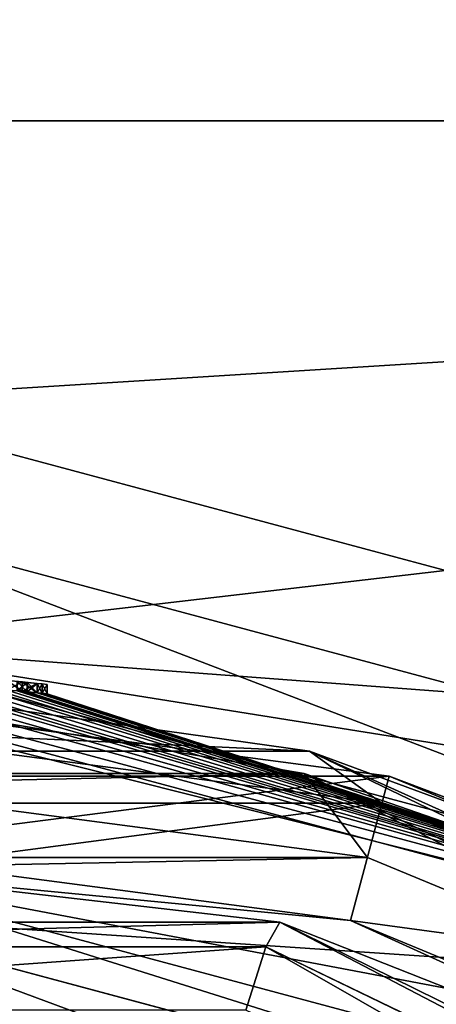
# Model space of a CAD drawing. Extents: x -50 to 50, y -119 to 244.
# Tile 73 of 112: x 2.21 to 6.67, y 20.55 to 31.08. Entities that reach past the tile are written whole.
import ezdxf

# ---------------------------------------------------------------- set-up
doc = ezdxf.new("R2010")
doc.units = 0
doc.header["$LTSCALE"] = 65.185185
for name, color, linetype in [('1', 7, 'CONTINUOUS'), ('1043', 7, 'CONTINUOUS'), ('1047', 7, 'CONTINUOUS'), ('1107', 7, 'CONTINUOUS'), ('1114', 7, 'CONTINUOUS'), ('1115', 7, 'CONTINUOUS'), ('1129', 7, 'CONTINUOUS'), ('113', 7, 'CONTINUOUS'), ('1131', 7, 'CONTINUOUS'), ('1133', 7, 'CONTINUOUS'), ('1134', 7, 'CONTINUOUS'), ('1135', 7, 'CONTINUOUS'), ('1136', 7, 'CONTINUOUS'), ('114', 7, 'CONTINUOUS'), ('12', 7, 'CONTINUOUS'), ('13', 7, 'CONTINUOUS'), ('16', 7, 'CONTINUOUS'), ('18', 7, 'CONTINUOUS'), ('2', 7, 'CONTINUOUS'), ('384', 7, 'CONTINUOUS'), ('386', 7, 'CONTINUOUS'), ('395', 7, 'CONTINUOUS'), ('434', 7, 'CONTINUOUS'), ('436', 7, 'CONTINUOUS'), ('5', 7, 'CONTINUOUS'), ('6', 7, 'CONTINUOUS'), ('610', 7, 'CONTINUOUS'), ('623', 7, 'CONTINUOUS'), ('624', 7, 'CONTINUOUS'), ('625', 7, 'CONTINUOUS'), ('626', 7, 'CONTINUOUS'), ('627', 7, 'CONTINUOUS'), ('686', 7, 'CONTINUOUS'), ('687', 7, 'CONTINUOUS'), ('688', 7, 'CONTINUOUS'), ('689', 7, 'CONTINUOUS'), ('8', 7, 'CONTINUOUS')]:
    doc.layers.add(name, color=color, linetype=linetype)

msp = doc.modelspace()

# ---------------------------------------------------------------- linework, layer by layer
at = {"layer": '1', "linetype": 'CONTINUOUS'}
for points in [[(0, 23.9, 29), (11.95, 20.698, 29), (0, 23.9), (0, 23.9, 29)], [(0, 23.9), (11.95, 20.698, 29), (11.95, 20.698), (0, 23.9)]]:
    msp.add_3dface(points, dxfattribs=at)
at = {"layer": '1043', "linetype": 'CONTINUOUS'}
for points in [[(-4.992, 21.426, 68), (4.992, 21.426, 68), (-4.84, 21.161, 68.707), (-4.992, 21.426, 68)], [(4.992, 21.426, 68), (4.84, 21.161, 68.707), (-4.84, 21.161, 68.707), (4.992, 21.426, 68)], [(4.992, 21.426, 68), (13.556, 16.954, 68.707), (4.84, 21.161, 68.707), (4.992, 21.426, 68)], [(4.992, 21.426, 68), (13.949, 17.013, 68), (13.556, 16.954, 68.707), (4.992, 21.426, 68)], [(4.84, 21.161, 68.707), (-4.628, 20.484, 69), (-4.84, 21.161, 68.707), (4.84, 21.161, 68.707)], [(4.628, 20.484, 69), (-4.628, 20.484, 69), (4.84, 21.161, 68.707), (4.628, 20.484, 69)], [(12.976, 16.511, 69), (4.628, 20.484, 69), (4.84, 21.161, 68.707), (12.976, 16.511, 69)], [(13.556, 16.954, 68.707), (13.547, 16.949, 68.716), (4.84, 21.161, 68.707), (13.556, 16.954, 68.707)], [(13.547, 16.949, 68.716), (12.976, 16.511, 69), (4.84, 21.161, 68.707), (13.547, 16.949, 68.716)]]:
    msp.add_3dface(points, dxfattribs=at)
at = {"layer": '1047', "linetype": 'CONTINUOUS'}
for points in [[(2.181, 24.001, 36.958), (2.287, 23.991, 36.75), (2.181, 24.001, 34.458), (2.181, 24.001, 36.958)], [(2.287, 23.991, 36.75), (2.287, 23.991, 34.667), (2.181, 24.001, 34.458), (2.287, 23.991, 36.75)], [(2.287, 23.991, 36.75), (2.394, 23.981, 36.542), (2.287, 23.991, 34.667), (2.287, 23.991, 36.75)], [(2.394, 23.981, 36.542), (2.394, 23.981, 34.875), (2.287, 23.991, 34.667), (2.394, 23.981, 36.542)], [(2.394, 23.981, 36.542), (2.447, 23.975, 36.177), (2.394, 23.981, 34.875), (2.394, 23.981, 36.542)], [(2.447, 23.975, 36.177), (2.447, 23.975, 35.24), (2.394, 23.981, 34.875), (2.447, 23.975, 36.177)], [(2.447, 23.975, 36.177), (2.5, 23.97, 35.813), (2.447, 23.975, 35.24), (2.447, 23.975, 36.177)], [(2.5, 23.97, 35.813), (2.5, 23.97, 35.604), (2.447, 23.975, 35.24), (2.5, 23.97, 35.813)]]:
    msp.add_3dface(points, dxfattribs=at)
at = {"layer": '1107', "linetype": 'CONTINUOUS'}
for points in [[(12.2, 21.131, 7), (0, 24.4, 7), (12.2, 21.131, 6), (12.2, 21.131, 7)], [(12.2, 21.131, 6), (0, 24.4, 7), (0, 24.4, 6), (12.2, 21.131, 6)]]:
    msp.add_3dface(points, dxfattribs=at)
at = {"layer": '1114', "linetype": 'CONTINUOUS'}
for points in [[(48, 30, 6), (-48, 30, 6), (-43.248, 50.824, 6), (48, 30, 6)], [(43.248, 50.824, 6), (48, 30, 6), (-43.248, 50.824, 6), (43.248, 50.824, 6)], [(-48, 30, 6), (48, 30, 6), (0, 27, 6), (-48, 30, 6)], [(0, 27, 6), (48, 30, 6), (13.5, 23.383, 6), (0, 27, 6)]]:
    msp.add_3dface(points, dxfattribs=at)
at = {"layer": '1115', "linetype": 'CONTINUOUS'}
for points in [[(-43.248, 50.824, 7), (-48, 30, 7), (43.248, 50.824, 7), (-43.248, 50.824, 7)], [(43.248, 50.824, 7), (-48, 30, 7), (48, 30, 7), (43.248, 50.824, 7)], [(-48, 30, 7), (0, 24.4, 7), (48, 30, 7), (-48, 30, 7)], [(0, 24.4, 7), (12.2, 21.131, 7), (48, 30, 7), (0, 24.4, 7)]]:
    msp.add_3dface(points, dxfattribs=at)
at = {"layer": '1129', "linetype": 'CONTINUOUS'}
for points in [[(12.9, 22.343, 4), (0, 25.8, 4), (12.2, 21.131, 4), (12.9, 22.343, 4)], [(0, 25.8, 4), (0, 24.4, 4), (12.2, 21.131, 4), (0, 25.8, 4)]]:
    msp.add_3dface(points, dxfattribs=at)
at = {"layer": '113', "linetype": 'CONTINUOUS'}
for points in [[(0, 23.8, 31), (6.162, 22.988, 31), (-6.162, 22.988, 31), (0, 23.8, 31)], [(-6.162, 22.988, 31), (6.162, 22.988, 31), (0, 22.2, 31), (-6.162, 22.988, 31)], [(0, 22.2, 31), (6.162, 22.988, 31), (5.748, 21.443, 31), (0, 22.2, 31)], [(6.162, 22.988, 31), (11.904, 20.609, 31), (5.748, 21.443, 31), (6.162, 22.988, 31)], [(5.748, 21.443, 31), (11.904, 20.609, 31), (11.104, 19.224, 31), (5.748, 21.443, 31)]]:
    msp.add_3dface(points, dxfattribs=at)
at = {"layer": '1131', "linetype": 'CONTINUOUS'}
for points in [[(0, 24.4, 2), (0, 27, 2), (13.5, 23.383, 2), (0, 24.4, 2)], [(0, 24.4, 2), (13.5, 23.383, 2), (12.2, 21.131, 2), (0, 24.4, 2)]]:
    msp.add_3dface(points, dxfattribs=at)
at = {"layer": '1133', "linetype": 'CONTINUOUS'}
for points in [[(0, 25.8, 6), (0, 25.8, 4), (12.9, 22.343, 4), (0, 25.8, 6)], [(0, 25.8, 6), (12.9, 22.343, 4), (12.9, 22.343, 6), (0, 25.8, 6)]]:
    msp.add_3dface(points, dxfattribs=at)
at = {"layer": '1134', "linetype": 'CONTINUOUS'}
for points in [[(12.2, 21.131, 4), (0, 24.4, 4), (12.2, 21.131, 2), (12.2, 21.131, 4)], [(0, 24.4, 4), (0, 24.4, 2), (12.2, 21.131, 2), (0, 24.4, 4)]]:
    msp.add_3dface(points, dxfattribs=at)
at = {"layer": '1135', "linetype": 'CONTINUOUS'}
for points in [[(0, 27, 6), (13.5, 23.383, 6), (0, 27, 2), (0, 27, 6)], [(0, 27, 2), (13.5, 23.383, 6), (13.5, 23.383, 2), (0, 27, 2)]]:
    msp.add_3dface(points, dxfattribs=at)
at = {"layer": '1136', "linetype": 'CONTINUOUS'}
for points in [[(0, 24.4, 6), (0, 25.8, 6), (12.9, 22.343, 6), (0, 24.4, 6)], [(12.2, 21.131, 6), (0, 24.4, 6), (12.9, 22.343, 6), (12.2, 21.131, 6)]]:
    msp.add_3dface(points, dxfattribs=at)
at = {"layer": '114', "linetype": 'CONTINUOUS'}
for points in [[(0, 23.5, 71), (-6.084, 22.699, 71), (6.084, 22.699, 71), (0, 23.5, 71)], [(-6.084, 22.699, 71), (-11.754, 20.349, 71), (6.084, 22.699, 71), (-6.084, 22.699, 71)], [(6.084, 22.699, 71), (-11.754, 20.349, 71), (11.754, 20.349, 71), (6.084, 22.699, 71)]]:
    msp.add_3dface(points, dxfattribs=at)
at = {"layer": '12', "linetype": 'CONTINUOUS'}
msp.add_3dface([(0, 21.5, 1), (10.75, 18.619, 1), (0, 20.45, 2.05), (0, 21.5, 1)], dxfattribs=at)
at = {"layer": '13', "linetype": 'CONTINUOUS'}
for points in [[(10.75, 18.619, 7), (0, 21.5, 7), (10.225, 17.71, 5.95), (10.75, 18.619, 7)], [(0, 21.5, 7), (0, 20.45, 5.95), (10.225, 17.71, 5.95), (0, 21.5, 7)]]:
    msp.add_3dface(points, dxfattribs=at)
at = {"layer": '16', "linetype": 'CONTINUOUS'}
for points in [[(0, 21.5, 29.5), (10.75, 18.619, 29.5), (0, 22, 30), (0, 21.5, 29.5)], [(10.75, 18.619, 29.5), (11, 19.052, 30), (0, 22, 30), (10.75, 18.619, 29.5)]]:
    msp.add_3dface(points, dxfattribs=at)
at = {"layer": '18', "linetype": 'CONTINUOUS'}
for points in [[(0, 23.9), (11.95, 20.698), (0, 21.5), (0, 23.9)], [(11.95, 20.698), (10.75, 18.62), (0, 21.5), (11.95, 20.698)]]:
    msp.add_3dface(points, dxfattribs=at)
at = {"layer": '2', "linetype": 'CONTINUOUS'}
for points in [[(10.75, 18.619, 29.5), (0, 21.5, 29.5), (10.75, 18.619, 7), (10.75, 18.619, 29.5)], [(10.75, 18.619, 7), (0, 21.5, 29.5), (0, 21.5, 7), (10.75, 18.619, 7)]]:
    msp.add_3dface(points, dxfattribs=at)
at = {"layer": '384', "linetype": 'CONTINUOUS'}
for points in [[(0, 24, 70.5), (12, 20.785, 70.5), (0, 24, 42.167), (0, 24, 70.5)], [(0, 24, 42.167), (12, 20.785, 70.5), (0.479, 23.995, 42.167), (0, 24, 42.167)], [(12, 20.785, 31.2), (0, 24, 31.2), (2.181, 23.901, 34.458), (12, 20.785, 31.2)], [(0.479, 23.995, 42.167), (12, 20.785, 70.5), (0.745, 23.988, 42.115), (0.479, 23.995, 42.167)], [(0.745, 23.988, 42.115), (12, 20.785, 70.5), (1.011, 23.979, 42.063), (0.745, 23.988, 42.115)], [(1.011, 23.979, 42.063), (12, 20.785, 70.5), (1.17, 23.971, 42.01), (1.011, 23.979, 42.063)], [(1.17, 23.971, 42.01), (12, 20.785, 70.5), (1.33, 23.963, 41.958), (1.17, 23.971, 42.01)], [(1.33, 23.963, 41.958), (12, 20.785, 70.5), (1.543, 23.95, 41.854), (1.33, 23.963, 41.958)], [(1.543, 23.95, 41.854), (12, 20.785, 70.5), (1.755, 23.936, 41.75), (1.543, 23.95, 41.854)], [(1.755, 23.936, 41.75), (12, 20.785, 70.5), (1.915, 23.923, 41.594), (1.755, 23.936, 41.75)], [(1.915, 23.923, 41.594), (12, 20.785, 70.5), (2.074, 23.91, 41.438), (1.915, 23.923, 41.594)], [(2.074, 23.91, 41.438), (12, 20.785, 70.5), (2.234, 23.896, 41.177), (2.074, 23.91, 41.438)], [(2.234, 23.896, 39.406), (2.181, 23.901, 36.958), (2.074, 23.91, 39.146), (2.234, 23.896, 39.406)], [(2.287, 23.891, 34.667), (12, 20.785, 31.2), (2.181, 23.901, 34.458), (2.287, 23.891, 34.667)], [(2.287, 23.891, 36.75), (2.181, 23.901, 36.958), (2.234, 23.896, 39.406), (2.287, 23.891, 36.75)], [(2.234, 23.896, 41.177), (12, 20.785, 70.5), (2.394, 23.88, 40.917), (2.234, 23.896, 41.177)], [(2.394, 23.88, 39.667), (2.287, 23.891, 36.75), (2.234, 23.896, 39.406), (2.394, 23.88, 39.667)], [(2.394, 23.88, 34.875), (12, 20.785, 31.2), (2.287, 23.891, 34.667), (2.394, 23.88, 34.875)], [(2.394, 23.88, 36.542), (2.287, 23.891, 36.75), (2.394, 23.88, 39.667), (2.394, 23.88, 36.542)], [(12, 20.785, 70.5), (12, 20.785, 31.2), (2.394, 23.88, 34.875), (12, 20.785, 70.5)], [(2.394, 23.88, 34.875), (2.447, 23.875, 35.24), (12, 20.785, 70.5), (2.394, 23.88, 34.875)], [(2.394, 23.88, 40.917), (12, 20.785, 70.5), (2.447, 23.875, 40.604), (2.394, 23.88, 40.917)], [(2.447, 23.875, 36.177), (2.394, 23.88, 36.542), (2.447, 23.875, 39.979), (2.447, 23.875, 36.177)], [(2.447, 23.875, 39.979), (2.394, 23.88, 36.542), (2.394, 23.88, 39.667), (2.447, 23.875, 39.979)], [(2.447, 23.875, 40.604), (12, 20.785, 70.5), (2.5, 23.869, 40.292), (2.447, 23.875, 40.604)], [(2.5, 23.869, 35.813), (2.447, 23.875, 36.177), (2.5, 23.869, 40.292), (2.5, 23.869, 35.813)], [(2.5, 23.869, 40.292), (2.447, 23.875, 36.177), (2.447, 23.875, 39.979), (2.5, 23.869, 40.292)], [(2.5, 23.869, 35.604), (12, 20.785, 70.5), (2.447, 23.875, 35.24), (2.5, 23.869, 35.604)], [(2.5, 23.869, 35.813), (12, 20.785, 70.5), (2.5, 23.869, 35.604), (2.5, 23.869, 35.813)], [(12, 20.785, 70.5), (2.5, 23.869, 35.813), (2.5, 23.869, 40.292), (12, 20.785, 70.5)]]:
    msp.add_3dface(points, dxfattribs=at)
at = {"layer": '386', "linetype": 'CONTINUOUS'}
for points in [[(-4.992, 21.426, 68), (0, 22, 31.2), (4.992, 21.426, 68), (-4.992, 21.426, 68)], [(0, 22, 31.2), (11, 19.053, 31.2), (4.992, 21.426, 68), (0, 22, 31.2)], [(4.992, 21.426, 68), (11, 19.053, 31.2), (13.949, 17.013, 68), (4.992, 21.426, 68)]]:
    msp.add_3dface(points, dxfattribs=at)
at = {"layer": '395', "linetype": 'CONTINUOUS'}
for points in [[(0, 24, 70.5), (-5.308, 23.255, 70.854), (5.308, 23.255, 70.854), (0, 24, 70.5)], [(12, 20.785, 70.5), (0, 24, 70.5), (5.308, 23.255, 70.854), (12, 20.785, 70.5)], [(-5.308, 23.255, 70.854), (0, 23.5, 71), (5.308, 23.255, 70.854), (-5.308, 23.255, 70.854)], [(0, 23.5, 71), (6.084, 22.699, 71), (5.308, 23.255, 70.854), (0, 23.5, 71)], [(6.084, 22.699, 71), (11.754, 20.349, 71), (5.308, 23.255, 70.854), (6.084, 22.699, 71)], [(5.308, 23.255, 70.854), (11.754, 20.349, 71), (14.872, 18.649, 70.854), (5.308, 23.255, 70.854)], [(12, 20.785, 70.5), (5.308, 23.255, 70.854), (14.872, 18.649, 70.854), (12, 20.785, 70.5)]]:
    msp.add_3dface(points, dxfattribs=at)
at = {"layer": '434', "linetype": 'CONTINUOUS'}
for points in [[(0, 22.2, 31), (5.748, 21.443, 31), (0, 22, 31.2), (0, 22.2, 31)], [(5.748, 21.443, 31), (11, 19.053, 31.2), (0, 22, 31.2), (5.748, 21.443, 31)], [(5.748, 21.443, 31), (11.104, 19.224, 31), (11, 19.053, 31.2), (5.748, 21.443, 31)]]:
    msp.add_3dface(points, dxfattribs=at)
at = {"layer": '436', "linetype": 'CONTINUOUS'}
for points in [[(0, 23.8, 31), (0, 24, 31.2), (12, 20.785, 31.2), (0, 23.8, 31)], [(6.162, 22.988, 31), (0, 23.8, 31), (12, 20.785, 31.2), (6.162, 22.988, 31)], [(11.904, 20.609, 31), (6.162, 22.988, 31), (12, 20.785, 31.2), (11.904, 20.609, 31)]]:
    msp.add_3dface(points, dxfattribs=at)
at = {"layer": '5', "linetype": 'CONTINUOUS'}
for points in [[(0, 22.9, 30), (-5.929, 22.119, 30), (5.929, 22.119, 30), (0, 22.9, 30)], [(5.929, 22.119, 30), (-5.929, 22.119, 30), (0, 22, 30), (5.929, 22.119, 30)], [(11.454, 19.83, 30), (5.929, 22.119, 30), (0, 22, 30), (11.454, 19.83, 30)], [(11, 19.052, 30), (11.454, 19.83, 30), (0, 22, 30), (11, 19.052, 30)]]:
    msp.add_3dface(points, dxfattribs=at)
at = {"layer": '6', "linetype": 'CONTINUOUS'}
for points in [[(5.253, 23.015, 29.707), (0, 23.9, 29), (-5.253, 23.015, 29.707), (5.253, 23.015, 29.707)], [(11.95, 20.698, 29), (0, 23.9, 29), (5.253, 23.015, 29.707), (11.95, 20.698, 29)], [(0, 22.9, 30), (5.253, 23.015, 29.707), (-5.253, 23.015, 29.707), (0, 22.9, 30)], [(0, 22.9, 30), (5.929, 22.119, 30), (5.253, 23.015, 29.707), (0, 22.9, 30)], [(14.719, 18.457, 29.707), (11.95, 20.698, 29), (5.253, 23.015, 29.707), (14.719, 18.457, 29.707)], [(5.929, 22.119, 30), (11.454, 19.83, 30), (5.253, 23.015, 29.707), (5.929, 22.119, 30)], [(11.454, 19.83, 30), (14.719, 18.457, 29.707), (5.253, 23.015, 29.707), (11.454, 19.83, 30)]]:
    msp.add_3dface(points, dxfattribs=at)
at = {"layer": '610', "color": 7, "linetype": 'CONTINUOUS'}
for points in [[(2.234, 23.996, 39.406), (2.074, 24.011, 39.146), (2.234, 23.996, 41.177), (2.234, 23.996, 39.406)], [(2.234, 23.996, 41.177), (2.074, 24.011, 39.146), (2.074, 24.011, 41.438), (2.234, 23.996, 41.177)], [(2.394, 23.981, 39.667), (2.234, 23.996, 39.406), (2.394, 23.981, 40.917), (2.394, 23.981, 39.667)], [(2.394, 23.981, 40.917), (2.234, 23.996, 39.406), (2.234, 23.996, 41.177), (2.394, 23.981, 40.917)], [(2.447, 23.975, 39.979), (2.394, 23.981, 39.667), (2.447, 23.975, 40.604), (2.447, 23.975, 39.979)], [(2.447, 23.975, 40.604), (2.394, 23.981, 39.667), (2.394, 23.981, 40.917), (2.447, 23.975, 40.604)], [(2.5, 23.97, 40.292), (2.447, 23.975, 39.979), (2.447, 23.975, 40.604), (2.5, 23.97, 40.292)]]:
    msp.add_3dface(points, dxfattribs=at)
at = {"layer": '623', "linetype": 'CONTINUOUS'}
for points in [[(2.181, 23.901, 36.958), (2.287, 23.891, 36.75), (2.181, 24.001, 36.958), (2.181, 23.901, 36.958)], [(2.181, 24.001, 36.958), (2.287, 23.891, 36.75), (2.287, 23.991, 36.75), (2.181, 24.001, 36.958)], [(2.287, 23.891, 36.75), (2.394, 23.88, 36.542), (2.287, 23.991, 36.75), (2.287, 23.891, 36.75)], [(2.287, 23.991, 36.75), (2.394, 23.88, 36.542), (2.394, 23.981, 36.542), (2.287, 23.991, 36.75)]]:
    msp.add_3dface(points, dxfattribs=at)
at = {"layer": '624', "linetype": 'CONTINUOUS'}
for points in [[(2.394, 23.88, 36.542), (2.447, 23.875, 36.177), (2.394, 23.981, 36.542), (2.394, 23.88, 36.542)], [(2.394, 23.981, 36.542), (2.447, 23.875, 36.177), (2.447, 23.975, 36.177), (2.394, 23.981, 36.542)], [(2.447, 23.875, 36.177), (2.5, 23.869, 35.813), (2.447, 23.975, 36.177), (2.447, 23.875, 36.177)], [(2.447, 23.975, 36.177), (2.5, 23.869, 35.813), (2.5, 23.97, 35.813), (2.447, 23.975, 36.177)]]:
    msp.add_3dface(points, dxfattribs=at)
at = {"layer": '625', "linetype": 'CONTINUOUS'}
for points in [[(2.5, 23.869, 35.813), (2.5, 23.869, 35.604), (2.5, 23.97, 35.813), (2.5, 23.869, 35.813)], [(2.5, 23.97, 35.813), (2.5, 23.869, 35.604), (2.5, 23.97, 35.604), (2.5, 23.97, 35.813)]]:
    msp.add_3dface(points, dxfattribs=at)
at = {"layer": '626', "linetype": 'CONTINUOUS'}
for points in [[(2.447, 23.975, 35.24), (2.394, 23.88, 34.875), (2.394, 23.981, 34.875), (2.447, 23.975, 35.24)], [(2.447, 23.875, 35.24), (2.394, 23.88, 34.875), (2.447, 23.975, 35.24), (2.447, 23.875, 35.24)], [(2.5, 23.97, 35.604), (2.447, 23.875, 35.24), (2.447, 23.975, 35.24), (2.5, 23.97, 35.604)], [(2.5, 23.869, 35.604), (2.447, 23.875, 35.24), (2.5, 23.97, 35.604), (2.5, 23.869, 35.604)]]:
    msp.add_3dface(points, dxfattribs=at)
at = {"layer": '627', "linetype": 'CONTINUOUS'}
for points in [[(2.287, 23.991, 34.667), (2.181, 23.901, 34.458), (2.181, 24.001, 34.458), (2.287, 23.991, 34.667)], [(2.287, 23.891, 34.667), (2.181, 23.901, 34.458), (2.287, 23.991, 34.667), (2.287, 23.891, 34.667)], [(2.394, 23.981, 34.875), (2.287, 23.891, 34.667), (2.287, 23.991, 34.667), (2.394, 23.981, 34.875)], [(2.394, 23.88, 34.875), (2.287, 23.891, 34.667), (2.394, 23.981, 34.875), (2.394, 23.88, 34.875)]]:
    msp.add_3dface(points, dxfattribs=at)
at = {"layer": '686', "linetype": 'CONTINUOUS'}
for points in [[(2.074, 23.91, 41.438), (2.234, 23.896, 41.177), (2.074, 24.011, 41.438), (2.074, 23.91, 41.438)], [(2.234, 23.896, 41.177), (2.234, 23.996, 41.177), (2.074, 24.011, 41.438), (2.234, 23.896, 41.177)], [(2.234, 23.896, 41.177), (2.394, 23.88, 40.917), (2.234, 23.996, 41.177), (2.234, 23.896, 41.177)], [(2.394, 23.88, 40.917), (2.394, 23.981, 40.917), (2.234, 23.996, 41.177), (2.394, 23.88, 40.917)]]:
    msp.add_3dface(points, dxfattribs=at)
at = {"layer": '687', "linetype": 'CONTINUOUS'}
for points in [[(2.394, 23.88, 40.917), (2.447, 23.875, 40.604), (2.394, 23.981, 40.917), (2.394, 23.88, 40.917)], [(2.447, 23.875, 40.604), (2.447, 23.975, 40.604), (2.394, 23.981, 40.917), (2.447, 23.875, 40.604)], [(2.447, 23.875, 40.604), (2.5, 23.869, 40.292), (2.447, 23.975, 40.604), (2.447, 23.875, 40.604)], [(2.5, 23.869, 40.292), (2.5, 23.97, 40.292), (2.447, 23.975, 40.604), (2.5, 23.869, 40.292)]]:
    msp.add_3dface(points, dxfattribs=at)
at = {"layer": '688', "linetype": 'CONTINUOUS'}
for points in [[(2.394, 23.88, 39.667), (2.394, 23.981, 39.667), (2.447, 23.975, 39.979), (2.394, 23.88, 39.667)], [(2.447, 23.875, 39.979), (2.394, 23.88, 39.667), (2.447, 23.975, 39.979), (2.447, 23.875, 39.979)], [(2.447, 23.875, 39.979), (2.447, 23.975, 39.979), (2.5, 23.97, 40.292), (2.447, 23.875, 39.979)], [(2.5, 23.869, 40.292), (2.447, 23.875, 39.979), (2.5, 23.97, 40.292), (2.5, 23.869, 40.292)]]:
    msp.add_3dface(points, dxfattribs=at)
at = {"layer": '689', "linetype": 'CONTINUOUS'}
for points in [[(2.074, 23.91, 39.146), (2.074, 24.011, 39.146), (2.234, 23.996, 39.406), (2.074, 23.91, 39.146)], [(2.234, 23.896, 39.406), (2.074, 23.91, 39.146), (2.234, 23.996, 39.406), (2.234, 23.896, 39.406)], [(2.234, 23.896, 39.406), (2.234, 23.996, 39.406), (2.394, 23.981, 39.667), (2.234, 23.896, 39.406)], [(2.394, 23.88, 39.667), (2.234, 23.896, 39.406), (2.394, 23.981, 39.667), (2.394, 23.88, 39.667)]]:
    msp.add_3dface(points, dxfattribs=at)
at = {"layer": '8', "linetype": 'CONTINUOUS'}
for points in [[(0, 21.5), (10.75, 18.62), (0, 21.5, 1), (0, 21.5)], [(0, 21.5, 1), (10.75, 18.62), (10.75, 18.619, 1), (0, 21.5, 1)]]:
    msp.add_3dface(points, dxfattribs=at)

doc.saveas('drawing.dxf')
